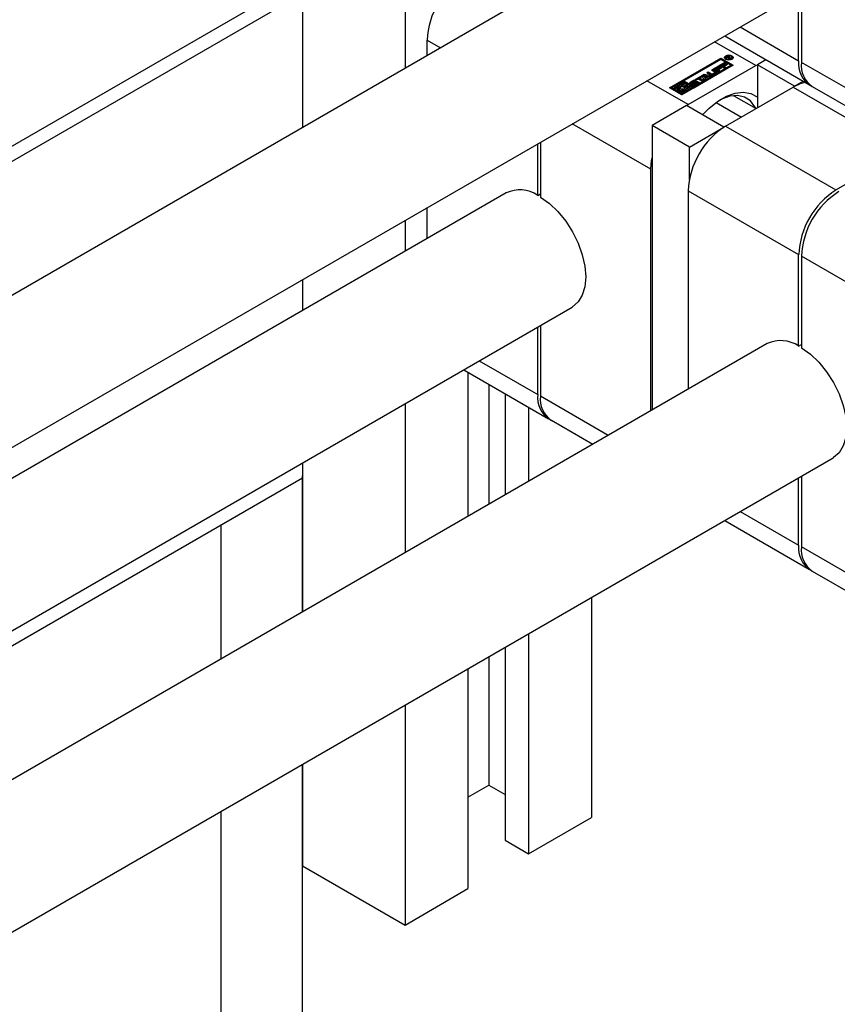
# Model space of a CAD drawing. Header units: millimetres. Extents: x 0 to 25230, y 0 to 17820.
# Tile 42 of 214: x 8926 to 9050, y 10614 to 10763. Entities that reach past the tile are written whole.
import ezdxf

# ---------------------------------------------------------------- set-up
doc = ezdxf.new("R2010")
doc.units = ezdxf.units.MM
doc.linetypes.add('SLD-Sólida', pattern=[0])
doc.layers.add('REFERÊNCIAS', color=9, linetype='SLD-Sólida')

msp = doc.modelspace()

# ---------------------------------------------------------------- linework, layer by layer
at = {"color": 7, "linetype": 'SLD-Sólida', "lineweight": 25, "ltscale": 30}
for p, q in [((7761.94, 10072.55), (9009.88, 10792.97)), ((9039.48, 10787.43), (7791.54, 10067.01)), ((8984.55, 10778.35), (8984.55, 10755.72)), ((7801.54, 10049.69), (9049.48, 10770.11)), ((8968.99, 10769.37), (8968.99, 10746.74)), ((9044.26, 10756.85), (9044.26, 10767.1)), ((9044.69, 10767.34), (9044.69, 10756.6)), ((9035.38, 10761.97), (9044.26, 10756.85)), ((8987.91, 10757.66), (8987.91, 10759.98)), ((8987.91, 10759.98), (8989.92, 10758.82)), ((9037.76, 10756.11), (9031.49, 10759.73)), ((9033.04, 10760.62), (9045.92, 10753.18)), ((9024.69, 10752.75), (9032.47, 10757.24)), ((9032.47, 10757.08), (9024.84, 10752.67)), ((9032.47, 10757.04), (9026.85, 10753.79)), ((9032.23, 10756.12), (9033.03, 10756.58)), ((9032.47, 10757.24), (9034.33, 10756.17)), ((9032.47, 10757.24), (9032.47, 10757.08)), ((9034.19, 10756.09), (9032.47, 10757.08)), ((9033.98, 10756.17), (9032.47, 10757.04)), ((9033.21, 10756.48), (9032.65, 10756.15)), ((9033.03, 10756.58), (9033.21, 10756.48)), ((9033.03, 10756.42), (9033.03, 10756.58)), ((9033.16, 10757.34), (9033.16, 10757.17)), ((9033.16, 10757.17), (9033.19, 10757.07)), ((9033.27, 10757.39), (9033.44, 10757.49)), ((9033.78, 10757.1), (9033.27, 10757.39)), ((9033.41, 10757.31), (9033.44, 10757.32)), ((9033.44, 10757.32), (9033.44, 10757.49)), ((9033.49, 10757.42), (9033.46, 10757.4)), ((9033.46, 10757.4), (9033.62, 10757.3)), ((9033.46, 10757.29), (9033.46, 10757.4)), ((9033.51, 10757.43), (9033.49, 10757.42)), ((9033.52, 10757.44), (9033.51, 10757.43)), ((9033.52, 10757.44), (9033.52, 10757.52)), ((9033.62, 10757.3), (9033.64, 10757.32)), ((9033.62, 10757.19), (9033.62, 10757.3)), ((9033.63, 10757.46), (9033.63, 10757.53)), ((9033.64, 10757.29), (9033.64, 10757.32)), ((9033.64, 10757.29), (9033.88, 10757.16)), ((9034.01, 10757.23), (9033.64, 10757.29)), ((9033.64, 10757.18), (9033.64, 10757.29)), ((9033.71, 10757.28), (9033.71, 10757.39)), ((9033.71, 10757.28), (9033.71, 10757.39)), ((9033.78, 10757.33), (9033.78, 10757.49)), ((9033.88, 10757.16), (9033.78, 10757.1)), ((9033.81, 10757.34), (9034.13, 10757.3)), ((9033.81, 10757.27), (9033.81, 10757.34)), ((9033.83, 10757.37), (9033.83, 10757.44)), ((9034.13, 10757.3), (9034.01, 10757.23)), ((9034.15, 10757.07), (9034.18, 10757.17)), ((9034.18, 10757.17), (9034.18, 10757.34)), ((9039.31, 10757), (9038.01, 10756.25)), ((9061.45, 10746.93), (9044.69, 10756.6)), ((9034.33, 10756.17), (9026.55, 10751.68)), ((9027.51, 10750.19), (9037.76, 10756.11)), ((9028.35, 10752.92), (9033.98, 10756.17)), ((9028.35, 10752.76), (9033.98, 10756)), ((9030.32, 10755.01), (9030.56, 10755.15)), ((9030.85, 10754.71), (9030.32, 10755.01)), ((9030.46, 10754.93), (9030.56, 10754.99)), ((9030.56, 10755.15), (9031.06, 10754.86)), ((9030.56, 10754.99), (9030.56, 10755.15)), ((9030.56, 10754.99), (9031.06, 10754.7)), ((9031.04, 10755.43), (9031.28, 10755.57)), ((9031.54, 10755.14), (9031.04, 10755.43)), ((9031.18, 10755.35), (9031.28, 10755.4)), ((9031.21, 10754.86), (9031.54, 10755.06)), ((9031.28, 10755.57), (9031.81, 10755.26)), ((9031.28, 10755.4), (9031.28, 10755.57)), ((9031.28, 10755.4), (9031.81, 10755.1)), ((9031.81, 10755), (9031.3, 10754.71)), ((9031.36, 10755.62), (9032.16, 10756.08)), ((9032.09, 10755.19), (9031.36, 10755.62)), ((9031.5, 10755.53), (9032.16, 10755.91)), ((9031.54, 10754.89), (9031.54, 10755.06)), ((9031.57, 10754.93), (9031.57, 10755.1)), ((9032.34, 10755.97), (9031.78, 10755.65)), ((9031.78, 10755.65), (9031.9, 10755.58)), ((9031.78, 10755.49), (9031.78, 10755.65)), ((9031.78, 10755.49), (9031.9, 10755.41)), ((9031.81, 10755.1), (9031.81, 10755.26)), ((9031.9, 10755.58), (9032.44, 10755.89)), ((9031.9, 10755.41), (9032.44, 10755.72)), ((9031.9, 10755.41), (9031.9, 10755.58)), ((9032.62, 10755.78), (9032.08, 10755.47)), ((9032.08, 10755.47), (9032.33, 10755.33)), ((9032.08, 10755.31), (9032.08, 10755.47)), ((9032.08, 10755.31), (9032.19, 10755.25)), ((9032.33, 10755.33), (9032.09, 10755.19)), ((9032.16, 10756.08), (9032.34, 10755.97)), ((9032.16, 10755.91), (9032.16, 10756.08)), ((9032.16, 10755.91), (9032.2, 10755.89)), ((9032.96, 10755.7), (9032.23, 10756.12)), ((9032.37, 10756.04), (9033.03, 10756.42)), ((9032.44, 10755.89), (9032.62, 10755.78)), ((9032.44, 10755.72), (9032.44, 10755.89)), ((9032.44, 10755.72), (9032.48, 10755.7)), ((9032.65, 10756.15), (9032.77, 10756.08)), ((9032.65, 10755.99), (9032.65, 10756.15)), ((9032.65, 10755.99), (9032.77, 10755.92)), ((9032.77, 10756.08), (9033.31, 10756.39)), ((9032.77, 10755.92), (9033.31, 10756.23)), ((9032.77, 10755.92), (9032.77, 10756.08)), ((9033.49, 10756.29), (9032.95, 10755.98)), ((9032.95, 10755.98), (9033.2, 10755.83)), ((9032.95, 10755.81), (9032.95, 10755.98)), ((9032.95, 10755.81), (9033.06, 10755.75)), ((9033.2, 10755.83), (9032.96, 10755.7)), ((9033.03, 10756.42), (9033.07, 10756.4)), ((9033.31, 10756.39), (9033.49, 10756.29)), ((9033.31, 10756.23), (9033.31, 10756.39)), ((9033.31, 10756.23), (9033.35, 10756.2)), ((9033.98, 10756), (9033.98, 10756.17)), ((9037.76, 10756.11), (9038.01, 10756.24)), ((9043.66, 10752.98), (9038.01, 10756.25)), ((9038.01, 10756.25), (9038.01, 10749.72)), ((9027.51, 10750.19), (9021.24, 10753.81)), ((9026.67, 10753.69), (9025.04, 10752.75)), ((9025.39, 10752.75), (9026.85, 10753.59)), ((9026.85, 10753.59), (9026.67, 10753.69)), ((9026.85, 10753.63), (9026.85, 10753.79)), ((9026.85, 10753.79), (9028.35, 10752.92)), ((9026.85, 10753.63), (9028.35, 10752.76)), ((9026.85, 10753.42), (9026.85, 10753.59)), ((9027.83, 10753.58), (9028.27, 10753.83)), ((9027.83, 10753.41), (9028.27, 10753.67)), ((9027.83, 10753.41), (9027.83, 10753.58)), ((9028.42, 10753.7), (9028.05, 10753.48)), ((9028.15, 10753.43), (9028.57, 10753.66)), ((9028.15, 10753.27), (9028.57, 10753.5)), ((9028.27, 10753.67), (9028.27, 10753.83)), ((9028.71, 10753.54), (9028.29, 10753.31)), ((9028.43, 10753.27), (9028.8, 10753.49)), ((9028.55, 10753.99), (9029.43, 10754.5)), ((9028.73, 10753.89), (9028.55, 10753.99)), ((9028.74, 10753.82), (9028.55, 10753.72)), ((9028.57, 10753.5), (9028.57, 10753.66)), ((9028.69, 10753.91), (9029.43, 10754.34)), ((9029.05, 10754.07), (9028.73, 10753.89)), ((9028.8, 10753.32), (9028.8, 10753.49)), ((9028.84, 10753.35), (9028.84, 10753.52)), ((9028.85, 10753.38), (9028.85, 10753.54)), ((9029.6, 10753.76), (9029.05, 10754.07)), ((9029.61, 10754.4), (9029.29, 10754.21)), ((9029.29, 10754.21), (9029.84, 10753.89)), ((9029.29, 10754.05), (9029.29, 10754.21)), ((9029.29, 10754.05), (9029.7, 10753.81)), ((9029.43, 10754.5), (9029.61, 10754.4)), ((9029.43, 10754.34), (9029.43, 10754.5)), ((9029.43, 10754.34), (9029.47, 10754.32)), ((9029.6, 10754.6), (9029.94, 10754.8)), ((9029.94, 10753.95), (9029.6, 10754.6)), ((9029.84, 10753.89), (9029.6, 10753.76)), ((9029.66, 10754.47), (9029.94, 10754.63)), ((9029.93, 10754.44), (9029.93, 10754.6)), ((9029.93, 10754.6), (9030.06, 10754.35)), ((9030.38, 10754.53), (9029.93, 10754.6)), ((9029.93, 10754.44), (9030.06, 10754.18)), ((9029.94, 10754.8), (9031.06, 10754.6)), ((9029.94, 10754.63), (9029.94, 10754.8)), ((9029.94, 10754.63), (9030.85, 10754.47)), ((9030.19, 10754.1), (9029.94, 10753.95)), ((9030.06, 10754.35), (9030.38, 10754.53)), ((9030.06, 10754.18), (9030.38, 10754.36)), ((9030.06, 10754.18), (9030.06, 10754.35)), ((9030.62, 10754.48), (9030.14, 10754.21)), ((9030.14, 10754.21), (9030.19, 10754.1)), ((9030.14, 10754.06), (9030.14, 10754.21)), ((9030.38, 10754.36), (9030.38, 10754.53)), ((9030.81, 10754.45), (9030.62, 10754.48)), ((9031.06, 10754.6), (9030.81, 10754.45)), ((9031.06, 10754.7), (9031.06, 10754.86)), ((9031.21, 10754.7), (9031.54, 10754.89)), ((9031.21, 10754.7), (9031.21, 10754.86)), ((9043.66, 10752.98), (9044.96, 10753.73)), ((9026.55, 10751.68), (9024.69, 10752.75)), ((9025.04, 10752.59), (9025.04, 10752.75)), ((9025.04, 10752.75), (9025.71, 10752.37)), ((9025.04, 10752.59), (9025.71, 10752.2)), ((9025.71, 10752.57), (9025.39, 10752.75)), ((9025.54, 10752.67), (9025.98, 10752.92)), ((9025.95, 10752.71), (9025.71, 10752.57)), ((9025.71, 10752.37), (9026.24, 10752.67)), ((9025.71, 10752.2), (9026.24, 10752.51)), ((9025.71, 10752.2), (9025.71, 10752.37)), ((9026.41, 10752.57), (9025.88, 10752.26)), ((9025.88, 10752.26), (9026.06, 10752.16)), ((9025.88, 10752.1), (9025.88, 10752.26)), ((9025.88, 10752.1), (9026.06, 10752)), ((9025.94, 10752.78), (9025.94, 10752.7)), ((9026.06, 10752.16), (9026.48, 10752.4)), ((9026.06, 10752), (9026.48, 10752.24)), ((9026.06, 10752), (9026.06, 10752.16)), ((9026.24, 10752.51), (9026.24, 10752.67)), ((9026.37, 10753.15), (9026.85, 10753.42)), ((9027.83, 10752.82), (9026.38, 10751.98)), ((9026.38, 10751.82), (9026.38, 10751.98)), ((9026.38, 10751.98), (9026.55, 10751.88)), ((9026.48, 10752.24), (9026.48, 10752.4)), ((9026.55, 10751.88), (9028.18, 10752.82)), ((9026.55, 10751.72), (9028.18, 10752.66)), ((9027.16, 10753.41), (9026.75, 10753.17)), ((9026.81, 10753), (9027.34, 10753.3)), ((9026.81, 10752.84), (9027.34, 10753.14)), ((9026.81, 10752.84), (9026.81, 10753)), ((9027.51, 10753.2), (9026.99, 10752.9)), ((9026.99, 10752.74), (9026.99, 10752.9)), ((9026.99, 10752.74), (9027.01, 10752.7)), ((9027.34, 10753.3), (9027.16, 10753.41)), ((9027.27, 10752.86), (9027.51, 10753)), ((9027.29, 10752.71), (9027.51, 10752.84)), ((9027.29, 10752.62), (9027.29, 10752.78)), ((9027.34, 10753.14), (9027.34, 10753.3)), ((9028.18, 10752.82), (9027.51, 10753.2)), ((9027.51, 10753), (9027.83, 10752.82)), ((9027.51, 10752.84), (9027.51, 10753)), ((9027.51, 10752.84), (9027.69, 10752.74)), ((9027.83, 10753.41), (9027.76, 10753.36)), ((9028.01, 10753.43), (9028.01, 10753.27)), ((9028.02, 10753.26), (9028.02, 10753.41)), ((9028.05, 10753.26), (9028.05, 10753.4)), ((9028.09, 10753.26), (9028.09, 10753.41)), ((9028.12, 10753.26), (9028.12, 10753.42)), ((9028.12, 10753.15), (9028.3, 10753.25)), ((9028.15, 10753.27), (9028.15, 10753.43)), ((9028.18, 10752.66), (9028.18, 10752.82)), ((9028.3, 10753.25), (9028.3, 10753.25)), ((9028.3, 10753.09), (9028.3, 10753.25)), ((9028.3, 10753.09), (9028.3, 10753.25)), ((9028.32, 10753.09), (9028.32, 10753.24)), ((9028.35, 10753.09), (9028.35, 10753.24)), ((9028.35, 10752.92), (9028.35, 10752.76)), ((9028.39, 10753.09), (9028.39, 10753.25)), ((9028.43, 10753.11), (9028.8, 10753.32)), ((9028.43, 10753.11), (9028.43, 10753.27)), ((9029.02, 10753.39), (9028.59, 10753.14)), ((9033.16, 10746.92), (9043.41, 10752.84)), ((9043.41, 10752.84), (9060.17, 10743.17)), ((9043.66, 10752.98), (9043.66, 10752.98)), ((9046.34, 10752.94), (9061.62, 10744.12)), ((9026.38, 10751.82), (9026.55, 10751.72)), ((9026.55, 10751.72), (9026.55, 10751.88)), ((9031.74, 10750.53), (9035.57, 10748.31)), ((9034.45, 10751.55), (9037.81, 10749.61)), ((9027.26, 10750.04), (9022.02, 10747.02)), ((9027.26, 10750.04), (9027.51, 10750.19)), ((9032.91, 10746.78), (9027.26, 10750.04)), ((9021.85, 10740.39), (9009.92, 10747.27)), ((9027.68, 10743.76), (9022.02, 10747.02)), ((9022.02, 10747.02), (9022.02, 10703.87)), ((9027.68, 10743.76), (9032.91, 10746.78)), ((9032.91, 10746.78), (9032.91, 10746.77)), ((9033.16, 10746.92), (9049.92, 10737.25)), ((9004.67, 10736.42), (9004.67, 10744.24)), ((9005.09, 10744.49), (9005.09, 10736.18)), ((9027.68, 10738.85), (9027.68, 10743.76)), ((9049.92, 10737.25), (9060.17, 10743.17)), ((9021.85, 10703.76), (9021.85, 10740.39)), ((9027.51, 10737.12), (9044.26, 10727.45)), ((9027.51, 10737.12), (9027.51, 10707.03)), ((8999.88, 10736.8), (8100.43, 10217.56)), ((9004.67, 10736.42), (9005.09, 10736.67)), ((8987.91, 10729.89), (8987.91, 10734.57)), ((8984.55, 10732.63), (8984.55, 10727.95)), ((9044.26, 10713.56), (9044.26, 10727.45)), ((9061.45, 10717.53), (9044.69, 10727.2)), ((9044.69, 10727.2), (9044.69, 10713.32)), ((8968.99, 10723.65), (8968.99, 10718.97)), ((8110.43, 10200.24), (9009.88, 10719.48)), ((9004.67, 10706.22), (9004.67, 10716.47)), ((9005.09, 10716.72), (9005.09, 10705.97)), ((9039.48, 10713.94), (8178.57, 10216.95)), ((9044.26, 10713.56), (9044.69, 10713.81)), ((8995.78, 10711.34), (9004.67, 10706.22)), ((8993.44, 10709.99), (9006.32, 10702.55)), ((8994.09, 10709.61), (8994.09, 10687.74)), ((8997.28, 10707.78), (8997.28, 10689.58)), ((8999.75, 10706.35), (8999.75, 10691.01)), ((9015.38, 10700.03), (9005.09, 10705.97)), ((8984.55, 10704.86), (8984.55, 10682.23)), ((9003.29, 10704.31), (9003.29, 10693.05)), ((9006.75, 10702.31), (9013.04, 10698.68)), ((9012.83, 10698.79), (9012.83, 10698.56)), ((8188.56, 10199.63), (9049.48, 10696.62)), ((8968.99, 10695.88), (8968.99, 10673.25)), ((9044.69, 10693.86), (9044.69, 10683.11)), ((9044.26, 10683.36), (9044.26, 10693.61)), ((9035.38, 10688.48), (9044.26, 10683.36)), ((9033.04, 10687.13), (9045.92, 10679.69)), ((9061.45, 10673.44), (9044.69, 10683.11)), ((9046.34, 10679.45), (9061.62, 10670.63)), ((9012.83, 10675.47), (9012.83, 10642.09)), ((9003.29, 10669.96), (9003.29, 10636.58)), ((8999.75, 10667.91), (8999.75, 10638.62)), ((8997.28, 10666.49), (8997.28, 10646.99)), ((8994.09, 10664.65), (8994.09, 10631.28)), ((8984.55, 10659.14), (8984.55, 10625.76)), ((8968.99, 10650.16), (8968.99, 10634.75)), ((8994.09, 10645.15), (8997.28, 10646.99)), ((8997.28, 10646.99), (8999.75, 10645.56)), ((9003.29, 10636.58), (9012.83, 10642.09)), ((8999.75, 10638.62), (9003.29, 10636.58)), ((8968.99, 10634.75), (8984.55, 10625.76)), ((8984.55, 10625.76), (8994.09, 10631.28))]:
    msp.add_line(p, q, dxfattribs=at)
at = {"color": 7, "linetype": 'SLD-Sólida', "lineweight": 25, "ltscale": 30, "flags": 128}
for points in [[(9033.2, 10757.06), (9033.06, 10757.19), (9033.01, 10757.34), (9033.06, 10757.48), (9033.2, 10757.61), (9033.42, 10757.69), (9033.67, 10757.72), (9033.92, 10757.69), (9034.14, 10757.61), (9034.28, 10757.48), (9034.33, 10757.34), (9034.28, 10757.19), (9034.14, 10757.06), (9033.92, 10756.98), (9033.67, 10756.95), (9033.42, 10756.98), (9033.2, 10757.06)], [(9033.02, 10757.25), (9033.06, 10757.32), (9033.19, 10757.43)], [(9033.31, 10757.13), (9033.47, 10757.06), (9033.67, 10757.04), (9033.87, 10757.06), (9034.03, 10757.13), (9034.14, 10757.22), (9034.18, 10757.34), (9034.14, 10757.45), (9034.03, 10757.54), (9033.87, 10757.61), (9033.67, 10757.63), (9033.47, 10757.61), (9033.31, 10757.54), (9033.2, 10757.45), (9033.16, 10757.34), (9033.2, 10757.22), (9033.31, 10757.13)], [(9033.46, 10757.33), (9033.45, 10757.33), (9033.44, 10757.32)], [(9034.15, 10757.43), (9034.28, 10757.32), (9034.32, 10757.25)], [(9031.87, 10755.05), (9031.85, 10755.07), (9031.81, 10755.1)], [(9028.29, 10753.31), (9028.18, 10753.27), (9028.06, 10753.26), (9027.93, 10753.27), (9027.83, 10753.31), (9027.76, 10753.37), (9027.73, 10753.44), (9027.76, 10753.52), (9027.83, 10753.58)], [(9028.57, 10753.66), (9028.68, 10753.7), (9028.8, 10753.71), (9028.92, 10753.7), (9029.03, 10753.66), (9029.1, 10753.6), (9029.12, 10753.53), (9029.09, 10753.45), (9029.02, 10753.39)], [(9028.71, 10753.54), (9028.68, 10753.54), (9028.57, 10753.5)], [(9045.28, 10753.55), (9044.52, 10753.35), (9043.41, 10752.84)], [(9026.75, 10753.17), (9026.58, 10753.17), (9026.42, 10753.16), (9026.26, 10753.12), (9026.13, 10753.06), (9026.03, 10752.98), (9025.96, 10752.9), (9025.94, 10752.8), (9025.95, 10752.71)], [(9026.24, 10752.67), (9026.19, 10752.74), (9026.19, 10752.82), (9026.23, 10752.89), (9026.31, 10752.96), (9026.42, 10753), (9026.55, 10753.03), (9026.68, 10753.03), (9026.81, 10753)], [(9026.99, 10752.9), (9027.03, 10752.83), (9027.03, 10752.75), (9026.99, 10752.67), (9026.91, 10752.61), (9026.8, 10752.56), (9026.67, 10752.54), (9026.54, 10752.54), (9026.41, 10752.57)], [(9026.48, 10752.4), (9026.64, 10752.39), (9026.8, 10752.41), (9026.96, 10752.45), (9027.09, 10752.51), (9027.19, 10752.58), (9027.26, 10752.67), (9027.29, 10752.77), (9027.27, 10752.86)], [(9028.38, 10753.09), (9028.39, 10753.09), (9028.39, 10753.09)], [(9029.67, 10748.65), (9030.64, 10749.62), (9031.96, 10750.68), (9033.3, 10751.46), (9034.62, 10751.92), (9035.87, 10752.07), (9037, 10751.88), (9037.98, 10751.37), (9038.01, 10751.35)], [(9037.77, 10749.63), (9037.64, 10749.88), (9036.96, 10750.75), (9036.07, 10751.32), (9035.01, 10751.56), (9033.83, 10751.46), (9032.57, 10751.03), (9032.27, 10750.88)], [(9021.85, 10740.39), (9021.96, 10741.73), (9022.02, 10742.11)], [(9005.09, 10736.18), (9006.44, 10735.2), (9007.73, 10733.96), (9008.92, 10732.51), (9009.95, 10730.9), (9010.8, 10729.18), (9011.43, 10727.43), (9011.82, 10725.7), (9011.95, 10724.06), (9011.82, 10722.57), (9011.43, 10721.29), (9010.8, 10720.26), (9009.95, 10719.52), (9009.88, 10719.48)], [(9044.69, 10713.32), (9046.04, 10712.34), (9047.33, 10711.11), (9048.51, 10709.65), (9049.55, 10708.04), (9050.4, 10706.32), (9051.03, 10704.57), (9051.42, 10702.84), (9051.55, 10701.2), (9051.42, 10699.71), (9051.03, 10698.43), (9050.4, 10697.4), (9049.55, 10696.66), (9049.48, 10696.62)]]:
    msp.add_lwpolyline(points, dxfattribs=at)
at = {"color": 7, "linetype": 'SLD-Sólida', "lineweight": 25, "ltscale": 900}
for centre, radius, start, end in [((9000.19, 10759.42), 12.29, 122.6055, 177.3945), ((9033.64, 10757.13), 0.408, 107.121, 119.083), ((9033.62, 10757.19), 0.347, 88.0817, 106.7176), ((9033.63, 10757.2), 0.258, 102.0183, 115.6713), ((9033.6, 10757.32), 0.134, 70.7189, 101.3078), ((9033.63, 10757.25), 0.28, 58.6185, 90.2037), ((9033.58, 10757.45), 0.142, 295.5338, 334.4657), ((9033.59, 10757.29), 0.171, 56.776, 70.6424), ((9033.66, 10757.39), 0.0471, 354.386, 64.8009), ((9033.65, 10757.14), 0.229, 56.9789, 74.9125), ((9033.72, 10757.37), 0.135, 28.4631, 63.0053), ((9033.69, 10757.18), 0.173, 49.1422, 61.0564), ((9033.76, 10757.41), 0.0808, 304.8218, 23.5184), ((9048.1, 10756.39), 3.86, 173.3016, 239.5173), ((9048.49, 10756.12), 3.84, 172.7442, 235.9436), ((9031.53, 10755.1), 0.0448, 290.7834, 69.2166), ((9031.76, 10755.13), 0.14, 290.7834, 69.2166), ((9028.12, 10753.36), 0.135, 119.448, 134.9752), ((9028.49, 10753.39), 0.496, 60.7736, 117.5496), ((9028.48, 10753.25), 0.467, 90.4436, 118.0546), ((9028.53, 10753.52), 0.21, 110.3559, 119.7667), ((9028.52, 10753.54), 0.187, 99.7213, 111.0835), ((9028.52, 10753.6), 0.125, 83.395, 101.5493), ((9028.53, 10753.67), 0.06, 61.3555, 84.6933), ((9028.82, 10753.32), 0.244, 103.328, 116.1046), ((9028.8, 10753.38), 0.187, 90.7071, 103.3034), ((9028.81, 10753.52), 0.044, 28.2409, 99.9419), ((9028.74, 10753.6), 0.125, 298.9744, 320.6719), ((9028.81, 10753.54), 0.0348, 318.0919, 8.3602), ((9028.83, 10753.18), 0.367, 45.7719, 87.7395), ((9031.07, 10755.15), 0.492, 242.6097, 297.3903), ((9031.13, 10755), 0.158, 242.6097, 297.3903), ((9031.13, 10754.84), 0.158, 242.6097, 297.3903), ((9031.52, 10754.94), 0.0516, 294.3747, 354.3052), ((9026.61, 10752.34), 0.539, 67.8011, 137.5088), ((9026.61, 10753.37), 1.14, 263.1418, 282.3589), ((9027.03, 10752.62), 0.252, 325.0624, 359.1602), ((9028.05, 10753.42), 0.0505, 132.2464, 167.6366), ((9028.03, 10753.43), 0.0206, 172.3966, 247.2258), ((9028.02, 10753.27), 0.0165, 180.8204, 210.552), ((9028.05, 10753.47), 0.0625, 240.4434, 269.9497), ((9028.05, 10753.56), 0.156, 267.818, 281.8478), ((9028.04, 10753.63), 0.227, 281.8651, 291.321), ((9028.03, 10753.64), 0.238, 292.0863, 298.7048), ((9028.36, 10753.58), 0.496, 240.9946, 297.5287), ((9028.04, 10753.46), 0.223, 296.7587, 298.8038), ((9028.33, 10753.3), 0.0582, 242.5652, 260.4478), ((9028.34, 10753.36), 0.117, 261.5243, 276.3071), ((9028.33, 10753.44), 0.198, 276.2398, 288.9147), ((9028.32, 10753.46), 0.214, 288.9576, 299.6966), ((9028.32, 10753.29), 0.214, 288.9576, 299.6966), ((9028.74, 10753.43), 0.125, 298.9744, 320.6719), ((9028.81, 10753.38), 0.0356, 318.3799, 358.9033), ((9039.79, 10736.57), 12.29, 122.6055, 177.3945), ((9001.94, 10732.36), 4.9, 56.137, 114.8746), ((9056.55, 10726.89), 12.29, 122.6055, 177.3945), ((9056.97, 10726.65), 12.29, 122.6055, 177.3945), ((9041.54, 10709.5), 4.9, 56.137, 114.8746), ((9008.5, 10705.77), 3.86, 173.3016, 239.5173), ((9008.9, 10705.49), 3.84, 172.7442, 235.9436), ((9048.1, 10682.91), 3.86, 173.3016, 239.5173), ((9048.49, 10682.63), 3.84, 172.7442, 235.9436)]:
    msp.add_arc(centre, radius, start, end, dxfattribs=at)
at = {"layer": 'REFERÊNCIAS', "linetype": 'SLD-Sólida', "lineweight": 25, "ltscale": 30}
for p, q in [((8968.99, 10767.02), (8850.02, 10698.34)), ((8968.99, 10673.25), (8968.99, 10693.9)), ((8968.99, 10693.53), (8110.33, 10197.83)), ((8956.62, 10666.11), (8956.62, 10686.38)), ((8968.99, 10212.96), (8968.99, 10650.16)), ((8956.62, 10315.64), (8956.62, 10643.01))]:
    msp.add_line(p, q, dxfattribs=at)

doc.saveas('drawing.dxf')
